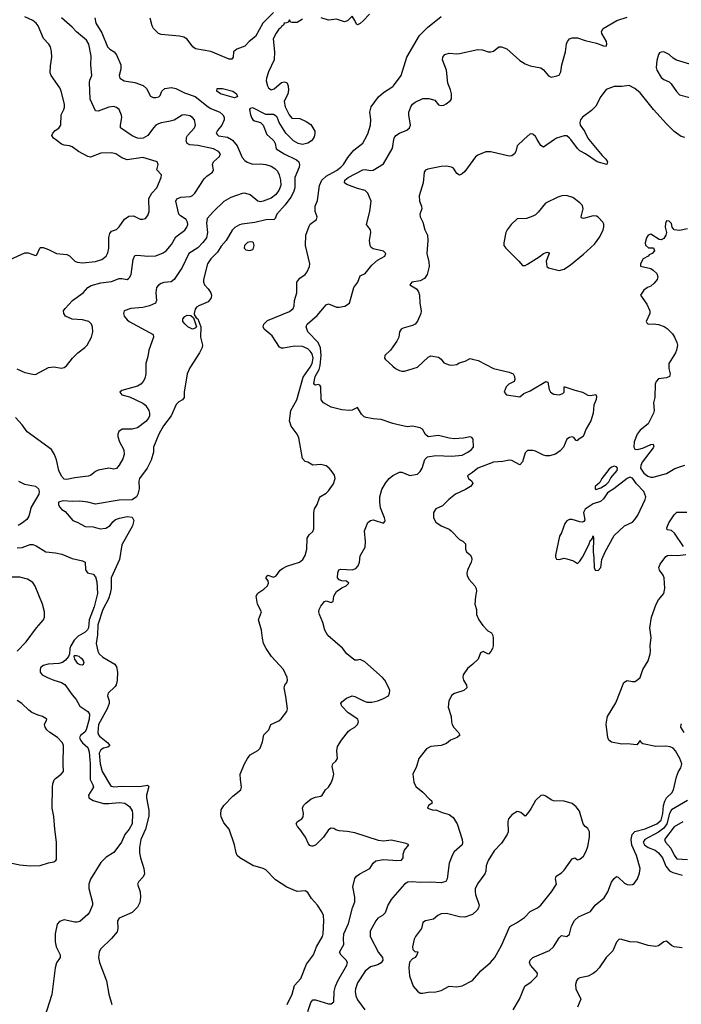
# Model space of a CAD drawing. Header units: inches. Extents: x 1384664 to 1536621, y 460766 to 646467.
# Tile 164 of 256: x 1447150 to 1452204, y 523392 to 530916. Entities that reach past the tile are written whole.
import ezdxf

# ---------------------------------------------------------------- set-up
doc = ezdxf.new("R2010")
doc.units = ezdxf.units.IN
doc.header["$MEASUREMENT"] = 0
for name, color, linetype in [('B4542', 7, 'Continuous'), ('B4543', 7, 'Continuous'), ('B4552', 7, 'Continuous'), ('B4553', 7, 'Continuous')]:
    doc.layers.add(name, color=color, linetype=linetype)

msp = doc.modelspace()

# ---------------------------------------------------------------- linework, layer by layer
at = {"layer": 'B4542', "color": 5}
for points, elevation in [([(1447077, 529083), (1447190, 529134), (1447213.9, 529133.9), (1447270, 529114.8), (1447282, 529118), (1447304, 529170), (1447310, 529174.8), (1447330, 529174), (1447370, 529160.5), (1447432, 529130), (1447510, 529122), (1447530, 529110.4), (1447570, 529071.8), (1447590, 529062.4), (1447630, 529059.2), (1447730, 529069.4), (1447777, 529083), (1447810.5, 529109.5), (1447824.4, 529135.6), (1447829.8, 529170.1), (1447830, 529251), (1447838.5, 529281.5), (1447850, 529300.3), (1447890, 529313.4), (1447910, 529332), (1447950, 529392.2), (1447984.4, 529415.6), (1448018.3, 529418.3), (1448070, 529393), (1448090, 529390.5), (1448110, 529398), (1448130, 529418.8), (1448138.7, 529450), (1448136.4, 529550), (1448158.7, 529590), (1448196.8, 529630), (1448229.7, 529710), (1448233.6, 529730), (1448198, 529770), (1448207.3, 529810), (1448201.2, 529830), (1448193.1, 529833.1), (1448090, 529863.1), (1447970, 529846.2), (1447930, 529861.1), (1447885.2, 529890), (1447850, 529897.7), (1447770, 529895.6), (1447690, 529866.3), (1447670, 529869.7), (1447598.4, 529910), (1447550, 529944.2), (1447530, 529952.4), (1447490, 529956.9), (1447470, 529966), (1447422.9, 530000)], 680), ([(1448768.4, 530000), (1448775.8, 529995.8), (1448810, 529952.4), (1448850, 529862.9), (1448870, 529840.5), (1448888.6, 529828.6), (1448930, 529812.1), (1448990, 529814.5), (1449030, 529809.1), (1449070, 529795.7), (1449098.9, 529778.9), (1449118.2, 529758.2), (1449130.9, 529730.9), (1449141.5, 529690), (1449143.6, 529650), (1449129.1, 529610.9), (1449102.9, 529577.1), (1449070, 529552.9), (1449010, 529528.5), (1448990, 529524.7), (1448970, 529529.2), (1448910, 529576.9), (1448870, 529590.2), (1448850, 529587.4), (1448762.8, 529557.2), (1448710, 529527), (1448629.8, 529450), (1448582.9, 529397.1), (1448578.1, 529361.9), (1448585.4, 529290), (1448575.7, 529250), (1448550, 529213.8), (1448510, 529173.7), (1448442, 529130), (1448390, 529023.2), (1448330, 528930.4), (1448306, 528914), (1448250, 528906.5), (1448230, 528899.6), (1448210, 528888.5), (1448195.4, 528870), (1448189, 528830), (1448194.8, 528770), (1448186.3, 528750), (1448142.7, 528730), (1448090, 528717.8), (1447999, 528710), (1447948.3, 528690), (1447943.1, 528670), (1447947.3, 528650), (1447970, 528623.5), (1447986, 528610), (1448169.4, 528510), (1448171.3, 528490), (1448137.3, 528390), (1448130, 528341), (1448113, 528290), (1448113.7, 528210), (1448105.2, 528174.8), (1448093, 528150), (1448075.6, 528130), (1448050, 528115.6), (1447930, 528081.6), (1447915.1, 528070), (1447930, 528049.6), (1447990, 528034.7), (1448090, 527986.8), (1448110, 527969.8), (1448135.8, 527930), (1448142.3, 527910), (1448142.2, 527890), (1448134, 527870), (1448114, 527846), (1448050, 527798), (1448010, 527787.1), (1447932.9, 527787.1), (1447908.2, 527770), (1447899.8, 527750), (1447898.5, 527730), (1447913.3, 527690), (1447945.7, 527630), (1447947.9, 527592.1), (1447938.6, 527561.4), (1447910, 527511.3), (1447890, 527487.3), (1447870, 527482), (1447830, 527488), (1447750, 527473), (1447730, 527463.1), (1447690, 527432.2), (1447673.2, 527426.8), (1447570, 527415.6), (1447510, 527402.4), (1447490, 527404.4), (1447470, 527427.7), (1447450, 527470.6), (1447431.5, 527551.5), (1447414.6, 527594.6), (1447391.7, 527631.7), (1447207.5, 527767.5), (1447170, 527821.1), (1447116.8, 527876.8)], 640), ([(1447127.5, 528247.5), (1447190, 528220.3), (1447250, 528206), (1447270, 528205.5), (1447370, 528258), (1447410, 528263), (1447470, 528253), (1447490, 528257.3), (1447507.8, 528272.2), (1447552.7, 528330), (1447594.5, 528370), (1447647.3, 528410), (1447665.1, 528430), (1447698.7, 528490), (1447707.8, 528530), (1447705.4, 528565.4), (1447698, 528590), (1447677.2, 528610), (1447630, 528623.1), (1447550, 528628.8), (1447500.7, 528650), (1447487.6, 528670), (1447485.6, 528690), (1447496.2, 528710), (1447552.8, 528770), (1447633.6, 528830), (1447671.5, 528870), (1447694.8, 528885.2), (1447770, 528906.4), (1447850, 528915.2), (1447910, 528937.3), (1447930, 528938.9), (1447970, 528930.4), (1447981.5, 528938.6), (1447990, 528945.5), (1448001.7, 528970), (1448016.9, 529083.1), (1448030, 529113.7), (1448050, 529117.6), (1448130, 529108), (1448190, 529111.7), (1448246.6, 529133.4), (1448270, 529150.3), (1448310, 529198.9), (1448343.5, 529256.5), (1448412, 529308), (1448427.1, 529330), (1448433.3, 529350), (1448431.9, 529370), (1448421.1, 529390), (1448377.8, 529417.8), (1448366.6, 529430), (1448342.8, 529530), (1448350, 529546), (1448380, 529560), (1448454.1, 529565.9), (1448470, 529573.1), (1448488.2, 529590), (1448559.8, 529700.2), (1448579.6, 529720.4), (1448621.6, 529750), (1448629.7, 529770), (1448622, 529810), (1448629.7, 529830), (1448675.4, 529870), (1448683.5, 529890), (1448669.6, 529910), (1448629.5, 529930), (1448510, 529953.7), (1448450, 529960.2), (1448430.5, 529970.5), (1448421.7, 529990), (1448422.9, 530000)], 660), ([(1449079.9, 530000), (1449091.1, 529990), (1449101.3, 529970), (1449109.2, 529930), (1449169.2, 529890), (1449265.2, 529845.2), (1449281.6, 529830), (1449288, 529810), (1449285.4, 529790), (1449252.1, 529710), (1449251.1, 529630), (1449242.5, 529597.5), (1449221, 529559), (1449178.7, 529501.3), (1449115.1, 529430), (1449102, 529398), (1449093.2, 529390), (1449030, 529386.2), (1448946.1, 529366.1), (1448847.7, 529352.3), (1448830, 529348.2), (1448792.9, 529327.1), (1448773, 529307), (1448728, 529230), (1448690, 529186.4), (1448660.1, 529139.9), (1448610, 529088.2), (1448585.7, 529050), (1448555.1, 528930), (1448555.1, 528910), (1448560.9, 528890), (1448590, 528859.3), (1448609.5, 528830), (1448615.1, 528810), (1448613, 528790), (1448590, 528760.4), (1448519, 528730), (1448501.7, 528718.3), (1448490, 528704.7), (1448482.7, 528670), (1448482.7, 528662.7), (1448498, 528638), (1448510, 528629), (1448534.7, 528570), (1448532.1, 528490), (1448546.6, 528430), (1448544.5, 528410), (1448524.1, 528370), (1448450, 528256.9), (1448429, 528210), (1448406.6, 528070), (1448407, 528030), (1448392.7, 528010), (1448364.7, 527995.3), (1448344, 527976), (1448307.2, 527890), (1448248.8, 527811.2), (1448212.2, 527750), (1448173.3, 527650), (1448171.6, 527610), (1448153.2, 527550), (1448122.5, 527490), (1448064.1, 527410), (1448060.6, 527390), (1448062.9, 527330), (1448052.4, 527290), (1448041.6, 527270), (1448010, 527247.9), (1447910, 527243.5), (1447730, 527212.8), (1447670.1, 527230.1), (1447610, 527237.3), (1447550, 527234.7), (1447481, 527239), (1447446.6, 527230), (1447447, 527210), (1447454.2, 527194.2), (1447472.7, 527172.7), (1447496.5, 527156.5), (1447555.3, 527090), (1447590, 527077), (1447650, 527044), (1447710, 527039.7), (1447765.2, 527025.2), (1447807.3, 527030), (1447840.2, 527050), (1447861.5, 527078.5), (1447882.9, 527097.1), (1447912.1, 527107.9), (1447970, 527118.7), (1448010, 527113.8), (1448023, 527090), (1448012.7, 527047.3), (1447930, 526902), (1447912.3, 526790), (1447849.5, 526650), (1447847.9, 526570), (1447842.3, 526530), (1447827.9, 526490), (1447786.1, 526410), (1447747.1, 526292.9), (1447744.4, 526215.6), (1447735.3, 526150), (1447746.7, 526090), (1447758.1, 526070), (1447785.1, 526045.1), (1447877.2, 525990), (1447888.2, 525970), (1447897.6, 525930), (1447893.7, 525866.3), (1447886.9, 525833.1), (1447880.1, 525819.9), (1447826.3, 525770), (1447821.7, 525750), (1447832.8, 525710), (1447832.5, 525690), (1447817.4, 525650), (1447752.7, 525530), (1447746.4, 525470), (1447752.7, 525450), (1447760.5, 525440.5), (1447823.8, 525390), (1447839.7, 525370), (1447822.5, 525357.5), (1447790, 525348.3), (1447770, 525336.8), (1447758, 525310), (1447764.2, 525230), (1447778.9, 525170), (1447844.7, 525064.7), (1447850, 525059.2), (1447870, 525054.6), (1447930, 525058.7), (1448063.9, 525056.1), (1448125.6, 525065.6), (1448136.3, 525056.3), (1448118.4, 524990), (1448117.4, 524970), (1448136.1, 524876.1), (1448135.3, 524830), (1448111.1, 524730), (1448075.4, 524650), (1448066, 524590), (1448065.9, 524550), (1448072, 524510), (1448099.3, 524430), (1448103.4, 524390), (1448094.2, 524365.8), (1448059.3, 524330), (1448050.7, 524310), (1448070.8, 524250.8), (1448073.7, 524210), (1448067.5, 524170), (1448050, 524135.2), (1448010, 524092.2), (1447909.7, 524050), (1447897.3, 524030), (1447900.5, 523970), (1447893.4, 523946.6), (1447850, 523893.4), (1447766.2, 523813.8), (1447757, 523790), (1447751.7, 523748.3), (1447758.7, 523710), (1447814, 523570), (1447829.8, 523470), (1447853.5, 523390)], 620), ([(1449192.4, 523390), (1449230.9, 523470), (1449250, 523534.5), (1449297.3, 523590), (1449340.5, 523699.5), (1449393.7, 523770), (1449418.4, 523830), (1449463.6, 523910), (1449469, 523930), (1449474, 524030), (1449470, 524071), (1449458, 524098), (1449423.8, 524150), (1449379.6, 524199.6), (1449350, 524247.3), (1449330, 524258), (1449270, 524254), (1449190, 524286), (1449102.8, 524342.8), (1449030, 524419.6), (1449010, 524430.2), (1448930, 524451.3), (1448830.4, 524510), (1448812, 524530), (1448803.1, 524550), (1448790.4, 524609.6), (1448750.4, 524730), (1448710, 524777.3), (1448690, 524824), (1448685.8, 524845.8), (1448690, 524878), (1448709.1, 524910), (1448778.6, 524981.4), (1448840.4, 525030), (1448845.3, 525050), (1448835.8, 525110), (1448834.9, 525150), (1448868.2, 525230), (1448890, 525269.3), (1448910, 525298), (1448968.1, 525331.9), (1448986.8, 525350), (1449003.5, 525396.5), (1449014, 525450), (1449052, 525488), (1449068.2, 525530), (1449130, 525558.7), (1449147.8, 525572.2), (1449190, 525629.4), (1449194.9, 525650), (1449184.1, 525744.1), (1449170.7, 525810), (1449174.8, 525830), (1449190.6, 525850), (1449195.5, 525870), (1449192.4, 525890), (1449164.9, 525950), (1449073.7, 526050), (1449032.6, 526110), (1449013.4, 526150), (1449003.6, 526190), (1448997.4, 526250), (1448974.3, 526330), (1448996.4, 526390), (1448965.3, 526450), (1448956.5, 526510), (1448970, 526533.7), (1449015.8, 526564.2), (1449042.4, 526590), (1449050.5, 526610), (1449048.1, 526628.1), (1449031, 526650), (1449044.7, 526670), (1449090, 526656.2), (1449110, 526665.1), (1449139.6, 526710), (1449156.9, 526723.1), (1449190, 526738.9), (1449288, 526770), (1449313.6, 526790), (1449330, 526820.9), (1449343.5, 526870), (1449345.8, 526954.2), (1449361.1, 526978.9), (1449390, 527005.2), (1449395.6, 527024.4), (1449396.8, 527150), (1449402.9, 527177.1), (1449421.7, 527210), (1449439, 527261), (1449447.7, 527272.2), (1449490, 527298), (1449510, 527316.9), (1449547.7, 527370), (1449560.3, 527410), (1449555.1, 527435.1), (1449530.2, 527470.2), (1449514, 527490), (1449490, 527506.5), (1449450, 527516.5), (1449390, 527510.6), (1449350, 527534.8), (1449330, 527541), (1449310, 527562.8), (1449281.3, 527721.3), (1449268.5, 527748.5), (1449224.9, 527810), (1449210.4, 527850), (1449221, 527930), (1449266.1, 528010), (1449316, 528184), (1449370, 528260.8), (1449385, 528290), (1449391.8, 528330), (1449383.2, 528363.2), (1449370, 528383.2), (1449350, 528400.7), (1449310, 528418.5), (1449250, 528420.3), (1449166.2, 528406.2), (1449150, 528406.4), (1449133.9, 528413.9), (1449079.5, 528499.5), (1449018.4, 528550), (1449010.2, 528570), (1449014.8, 528590), (1449041.9, 528618.1), (1449210, 528686.5), (1449237.7, 528710), (1449247.1, 528730), (1449249.3, 528770), (1449266.2, 528830), (1449266, 528910), (1449290, 528940.7), (1449330.4, 528970), (1449345.5, 528990), (1449364, 529030), (1449365.5, 529050), (1449334.3, 529190), (1449335.3, 529270), (1449360.9, 529339.1), (1449370, 529352.7), (1449416, 529390), (1449422.8, 529410), (1449407.7, 529450), (1449407, 529490), (1449425.1, 529534.9), (1449440.5, 529650), (1449458.3, 529690), (1449490, 529721.5), (1449570, 529764.7), (1449602.6, 529790), (1449622.7, 529810), (1449657.2, 529862.8), (1449702.2, 529917.8), (1449770, 529971.5), (1449785.6, 530000)], 620), ([(1449385.7, 530000), (1449378.3, 529990), (1449350, 529971.3), (1449310, 529961.7), (1449277.3, 529970), (1449241.6, 529990), (1449231.8, 530000)], 620), ([(1450000, 527831.5), (1449910, 527861.5), (1449850, 527866), (1449796.2, 527876.2), (1449782, 527882), (1449760.6, 527900.6), (1449730, 527953.4), (1449690, 527932.7), (1449670, 527928.4), (1449610, 527935.5), (1449530, 527955.3), (1449470, 527987.4), (1449454, 528010), (1449450, 528111), (1449442.4, 528122.4), (1449430, 528128.4), (1449410, 528122.4), (1449397.3, 528130), (1449395.9, 528135.9), (1449408.2, 528188.2), (1449436.4, 528243.6), (1449446.1, 528273.9), (1449453, 528350), (1449447.3, 528407.3), (1449428.7, 528448.7), (1449350.3, 528530), (1449338.2, 528570), (1449346, 528590), (1449423.4, 528656.6), (1449490, 528737), (1449510, 528743.6), (1449570, 528720.5), (1449590, 528718.3), (1449633.1, 528726.9), (1449670, 528749.3), (1449701.3, 528870), (1449732.4, 528910), (1449750, 528958), (1449790, 528977), (1449839, 529041), (1449882, 529078), (1449938, 529110), (1449947.7, 529130), (1449928.3, 529148.3), (1449850, 529163.8), (1449834.7, 529174.7), (1449827.2, 529190), (1449822.4, 529230), (1449831.8, 529290), (1449830.4, 529310.4), (1449798.8, 529350), (1449823.7, 529450), (1449834.4, 529530), (1449808.5, 529590), (1449790, 529610.3), (1449730, 529626), (1449650, 529657.6), (1449630.6, 529670), (1449634.4, 529690), (1449659.3, 529710), (1449770, 529769.7), (1449790, 529770.9), (1449830, 529762.6), (1449850, 529765.4), (1449930, 529815.4), (1449994, 529930), (1450000, 529946)], 640), ([(1450000, 528415.1), (1449982.8, 528390), (1449938.8, 528350), (1449936, 528330), (1449941.4, 528321.4), (1450000, 528268.8)], 660), ([(1447140.5, 527390), (1447187.2, 527367.2), (1447270, 527350.6), (1447292.6, 527330), (1447297.6, 527310), (1447295.4, 527290), (1447238.3, 527190), (1447218.8, 527121.2), (1447203.5, 527096.5), (1447172, 527070), (1447138.5, 527050)], 640), ([(1450000, 524642.8), (1449990, 524644.9), (1449930, 524639.5), (1449890, 524643.1), (1449710, 524701.5), (1449652, 524712), (1449590, 524716.5), (1449564.2, 524724.2), (1449550, 524734.8), (1449530, 524738.8), (1449510, 524726), (1449471.3, 524670), (1449410, 524607.2), (1449390, 524599.3), (1449380.4, 524600.4), (1449365.8, 524605.8), (1449357.1, 524617.1), (1449333, 524670), (1449290, 524731), (1449271, 524750), (1449261, 524770), (1449270.9, 524789.1), (1449304.7, 524810), (1449316.3, 524823.7), (1449318.8, 524850), (1449311, 524890), (1449318, 524910), (1449334.8, 524930), (1449377.4, 524962.6), (1449410, 524975.6), (1449450, 524982.9), (1449460.7, 524990), (1449484.9, 525030), (1449508.3, 525051.7), (1449530, 525085.2), (1449542.6, 525117.4), (1449548.4, 525150), (1449537.3, 525210), (1449541, 525230), (1449566, 525250), (1449578.8, 525270), (1449573.4, 525330), (1449578.5, 525361.5), (1449608.5, 525411.5), (1449662, 525478), (1449674, 525490), (1449710.6, 525510), (1449730.5, 525530), (1449738, 525550), (1449731.8, 525571.8), (1449660.2, 525620.2), (1449610.7, 525670), (1449602, 525690), (1449610, 525704), (1449646.8, 525730), (1449690, 525748), (1449710, 525744.7), (1449770, 525712.6), (1449801.6, 525701.6), (1449839.4, 525700.6), (1449884.7, 525710), (1449930, 525729.4), (1449966, 525750), (1449974.9, 525770), (1449976.4, 525790), (1449970.3, 525810.3), (1449938, 525870), (1449920.5, 525890), (1449786, 526010), (1449750, 526026), (1449730, 526021), (1449710, 526022.8), (1449690, 526036), (1449650, 526071), (1449614.6, 526114.6), (1449504, 526210), (1449480.7, 526250), (1449464.9, 526310), (1449440.7, 526370), (1449434.8, 526390), (1449438.8, 526410), (1449450, 526434), (1449478, 526470), (1449490, 526475.1), (1449530, 526461.2), (1449544.7, 526470), (1449550.3, 526510), (1449570, 526545.6), (1449610, 526574), (1449642.8, 526590), (1449664.7, 526610), (1449646, 526626), (1449610, 526627.3), (1449590, 526634.8), (1449577.3, 526650), (1449579.1, 526690), (1449588.5, 526711.5), (1449603.1, 526716.9), (1449690, 526712.2), (1449717.8, 526722.2), (1449736.5, 526743.5), (1449745.7, 526770), (1449750, 526818), (1449790, 526886), (1449792, 526928), (1449784.9, 527010), (1449810, 527072.7), (1449830, 527089.6), (1449850, 527093.3), (1449930, 527069.5), (1449938.8, 527081.2), (1449942, 527090), (1449937.1, 527110), (1449906, 527186), (1449900.2, 527230), (1449900.9, 527270), (1449915.1, 527324.9), (1449945.1, 527374.9), (1449973, 527410), (1450000, 527431.8)], 640), ([(1447130, 526879.3), (1447170, 526883.2), (1447230, 526905.8), (1447250, 526906.3), (1447276, 526896), (1447350, 526850.6), (1447423.1, 526843.1), (1447472.5, 526832.5), (1447550, 526798.4), (1447630, 526780.9), (1447649.3, 526769.3), (1447653.1, 526713.1), (1447667, 526690), (1447710, 526679.5), (1447730, 526659.3), (1447739.4, 526619.4), (1447744.1, 526530), (1447719.7, 526430), (1447680.3, 526330), (1447674.6, 526270), (1447667.7, 526252.3), (1447650, 526236.8), (1447595.9, 526204.1), (1447566, 526174), (1447539.7, 526130), (1447533, 526110), (1447529.6, 526070), (1447521.6, 526050), (1447499.1, 526020.9), (1447475.7, 526004.3), (1447450, 525996.5), (1447368.3, 525991.7), (1447330, 525981.1), (1447310, 525962.8), (1447305.1, 525950), (1447306, 525930), (1447322, 525910), (1447361.6, 525890), (1447410, 525867.8), (1447470, 525849.7), (1447495.3, 525835.3), (1447550, 525756.3), (1447580.7, 525720.7), (1447608.5, 525670), (1447669.8, 525630), (1447682.6, 525610), (1447681.3, 525570), (1447657.1, 525490), (1447647.5, 525472.5), (1447615.2, 525444.8), (1447607.8, 525430), (1447615, 525410), (1447630.7, 525390), (1447670, 525354.1), (1447681, 525321), (1447687.4, 525230), (1447688, 525110), (1447709.8, 525070), (1447712.5, 525050), (1447674.8, 524990), (1447678.7, 524970), (1447710.4, 524950.4), (1447790, 524927.4), (1447830, 524925.5), (1447910, 524934.6), (1447953.2, 524930), (1447990, 524904), (1448009.2, 524870), (1448012, 524850), (1448009.2, 524770), (1447985.6, 524730), (1447953.1, 524690), (1447928.3, 524630), (1447870, 524553), (1447810, 524516), (1447770, 524474.7), (1447690, 524347.2), (1447678, 524310), (1447677.4, 524277.4), (1447706.4, 524170), (1447705.1, 524150), (1447683.3, 524096.7), (1447670, 524078), (1447610, 524024.4), (1447590, 524018.3), (1447570, 524019.7), (1447490, 524038.2), (1447455.2, 524024.8), (1447436.8, 524003.2), (1447422, 523930), (1447419.8, 523870), (1447429.8, 523829.8), (1447459.5, 523770), (1447459.3, 523750), (1447431.8, 523708.2), (1447422, 523670), (1447394.5, 523465.5), (1447339.5, 523290)], 640), ([(1447131.8, 526090), (1447199.5, 526160.5), (1447279.6, 526270), (1447331.3, 526330), (1447339.7, 526350), (1447339.8, 526390), (1447324.8, 526450), (1447267.4, 526587.4), (1447250, 526614), (1447210, 526639.6), (1447150, 526656.9), (1447045.1, 526654.9)], 660), ([(1447090, 524470.3), (1447150, 524456.9), (1447230, 524450.3), (1447306.7, 524453.3), (1447370, 524473.4), (1447410, 524479.3), (1447426, 524490), (1447430, 524498), (1447431.7, 524630), (1447417.3, 524730), (1447410, 524828), (1447398, 524890), (1447399.9, 525050), (1447403.1, 525076.9), (1447414, 525106), (1447422.4, 525117.6), (1447466.6, 525150), (1447485.2, 525170), (1447481.2, 525230), (1447484.5, 525370), (1447477.4, 525390), (1447438.2, 525430), (1447379.2, 525470), (1447357.3, 525490), (1447343.5, 525510), (1447340.7, 525530), (1447355.9, 525564.1), (1447357, 525570), (1447350, 525575.6), (1447325.2, 525590), (1447290, 525600.4), (1447242.5, 525622.5), (1447219.2, 525639.2), (1447167.4, 525690), (1447130, 525714.2)], 660), ([(1449350, 523336.9), (1449375, 523405), (1449390, 523425.7), (1449410, 523425.6), (1449510, 523396.1), (1449530, 523395.4), (1449548.5, 523410), (1449551.8, 523490), (1449563, 523530), (1449580.1, 523570), (1449649.1, 523690), (1449653, 523710), (1449644.2, 523730), (1449606.2, 523766.2), (1449593.7, 523790), (1449626, 523850), (1449622.5, 523890), (1449626.4, 523930), (1449661.7, 524010), (1449691, 524129), (1449710, 524175.3), (1449710.3, 524209.7), (1449695.3, 524290), (1449710, 524352.3), (1449722.4, 524370), (1449748.4, 524390), (1449823.7, 524430), (1449850.3, 524470), (1449871.1, 524488.9), (1449930, 524498.2), (1450000, 524492.3)], 640), ([(1450000, 524207.3), (1449987.3, 524192.7), (1449965.2, 524154.8), (1449941.5, 524090), (1449921.1, 524070), (1449886, 524050), (1449869.4, 524030.5), (1449828.1, 523950), (1449827.1, 523910), (1449890, 523788.5), (1449921.7, 523750), (1449923.2, 523730), (1449910, 523707.7), (1449886.5, 523693.5), (1449830, 523678.2), (1449790, 523643.9), (1449730, 523556.3), (1449715, 523510), (1449713.4, 523490), (1449717.6, 523457.6), (1449730, 523426), (1449787.4, 523350)], 660)]:
    msp.add_lwpolyline(points, dxfattribs=dict(at, elevation=elevation))
for points, elevation in [([(1448910, 529218.7), (1448890, 529212.6), (1448866, 529190), (1448864.9, 529170), (1448877.6, 529157.6), (1448907.2, 529152.8), (1448930, 529160.7), (1448937, 529170), (1448940.7, 529190), (1448936.2, 529210), (1448930, 529215.6)], 620), ([(1448470, 528551.2), (1448435.1, 528570), (1448413.3, 528590), (1448397, 528610), (1448395.1, 528630), (1448411.4, 528648.6), (1448430, 528657), (1448456.4, 528656.4), (1448478, 528638), (1448500.7, 528570), (1448490, 528559.3)], 620), ([(1447584.1, 526055.9), (1447565.5, 526054.5), (1447562.8, 526050), (1447568, 526030), (1447590, 525998.8), (1447610, 525988), (1447630, 525986.8), (1447638, 525990), (1447642, 526010), (1447628.7, 526030), (1447616.2, 526036.2), (1447604, 526050)], 640)]:
    msp.add_lwpolyline(points, close=True, dxfattribs=dict(at, elevation=elevation))
at = {"layer": 'B4543', "color": 5}
for points, elevation in [([(1447422.9, 530000), (1447409, 530010), (1447395.3, 530030), (1447402, 530050), (1447421.2, 530070), (1447450, 530087.7), (1447463.6, 530110), (1447466, 530190), (1447486.6, 530230), (1447491.3, 530248.7), (1447491.3, 530270), (1447467.8, 530370), (1447456.6, 530396.6), (1447389.6, 530489.6), (1447381.6, 530510), (1447384.1, 530564.1), (1447396.1, 530630), (1447393, 530673), (1447384.5, 530710), (1447372, 530730), (1447331.3, 530771.3), (1447290, 530869.3), (1447275.1, 530890), (1447249.3, 530910), (1447190, 530938)], 680), ([(1448422.9, 530000), (1448424.7, 530015.3), (1448432.7, 530030), (1448486.4, 530090), (1448493.1, 530110), (1448486.3, 530150), (1448469.8, 530169.8), (1448450, 530182.6), (1448410, 530189.8), (1448390, 530187.1), (1448330, 530148.9), (1448290, 530137.1), (1448230, 530128.7), (1448210, 530119.8), (1448191, 530109), (1448170.9, 530089.1), (1448128.5, 530030), (1448093.4, 530010), (1448070, 530007.5), (1448050, 530011.1), (1448008.8, 530028.8), (1447920.7, 530090), (1447919.7, 530110), (1447929.6, 530169.6), (1447927.8, 530187.8), (1447910, 530229), (1447890, 530245.2), (1447870, 530252), (1447830, 530247.3), (1447750, 530217), (1447730, 530219.3), (1447687.4, 530310), (1447683.3, 530436.7), (1447685.8, 530454.2), (1447701.7, 530490), (1447692.5, 530570), (1447696.8, 530636.8), (1447678.2, 530730), (1447660.3, 530760.3), (1447582.7, 530822.7), (1447550, 530859.7), (1447469.8, 530930)], 660), ([(1447723.7, 530930), (1447731.9, 530890), (1447776.2, 530816.2), (1447820.3, 530710), (1447839.7, 530690), (1447871, 530671), (1447890, 530648.3), (1447921.8, 530570), (1447922.7, 530537.3), (1447910.7, 530490), (1447915.5, 530470), (1447947.9, 530447.9), (1448030, 530435.1), (1448092.7, 530412.7), (1448118.7, 530390), (1448150, 530332.8), (1448170, 530322.6), (1448190, 530320.3), (1448214, 530326), (1448223.2, 530336.8), (1448235.4, 530370), (1448259.5, 530390), (1448310, 530396.7), (1448343.5, 530390), (1448410, 530358.1), (1448490, 530329.3), (1448590, 530249.4), (1448610, 530237.1), (1448677.7, 530210), (1448702.7, 530190), (1448713.1, 530170), (1448712.8, 530150), (1448694.2, 530110), (1448660.4, 530070), (1448651.1, 530050), (1448658.2, 530038.2), (1448669.4, 530029.4), (1448737.8, 530017.8), (1448768.4, 530000)], 640), ([(1449088.2, 530970), (1449008.4, 530890), (1448950, 530788.4), (1448902, 530750), (1448870, 530714), (1448809.4, 530690), (1448783.7, 530670), (1448781.6, 530630), (1448770, 530613.4), (1448750, 530614.9), (1448610, 530673.2), (1448492.2, 530692.2), (1448472.3, 530710), (1448430, 530768.2), (1448402.6, 530782.6), (1448370, 530790.1), (1448230, 530803.2), (1448210, 530811), (1448172.1, 530850), (1448161.9, 530870), (1448146.8, 530926.8)], 640), ([(1449821.2, 530958.8), (1449773.8, 530906.2), (1449750, 530886), (1449730, 530878), (1449722, 530882), (1449710.8, 530910), (1449690, 530942), (1449653.2, 530906.8), (1449630, 530901), (1449570, 530921), (1449510, 530912), (1449452, 530930)], 620), ([(1449310, 530921), (1449270, 530894), (1449230, 530894), (1449218, 530898), (1449210, 530914), (1449202, 530898), (1449188.7, 530891.3), (1449170, 530890.8), (1449165.6, 530874.4), (1449150, 530864.7), (1449145.6, 530854.4), (1449130, 530842.8), (1449110, 530813.4), (1449087.1, 530770), (1449096.4, 530670), (1449093.6, 530610), (1449050, 530517.3), (1449035.1, 530470), (1449033.7, 530450), (1449043.9, 530410), (1449050, 530395.1), (1449070, 530379.6), (1449093.3, 530386.7), (1449150, 530435.1), (1449170, 530442.4), (1449190, 530436.2), (1449201.6, 530410), (1449202.7, 530377.3), (1449197.2, 530350), (1449169, 530290), (1449179, 530250), (1449209.3, 530189.3), (1449230, 530164), (1449290, 530160.7), (1449338.4, 530138.4), (1449374.9, 530114.9), (1449403.7, 530063.7), (1449405.7, 530045.7), (1449400.3, 530019.7), (1449385.7, 530000)], 620), ([(1449785.6, 530000), (1449810, 530044.7), (1449829.3, 530109.3), (1449833.3, 530153.3), (1449823.5, 530210), (1449834.8, 530250), (1449890, 530325.7), (1449930, 530359.7), (1450000, 530406.3)], 620), ([(1449231.8, 530000), (1449183, 530050), (1449131.3, 530130), (1449118, 530170), (1449110, 530178), (1449090, 530191), (1449030, 530191.3), (1448930, 530243.2), (1448910, 530238.7), (1448905, 530230), (1448912.2, 530190), (1448922.6, 530162.5), (1448930, 530152), (1448944.3, 530144.3), (1448990, 530129.8), (1449010.7, 530110.7), (1449037.8, 530037.8), (1449079.9, 530000)], 620)]:
    msp.add_lwpolyline(points, dxfattribs=dict(at, elevation=elevation))
at = {"layer": 'B4543', "color": 5, "elevation": 620}
msp.add_lwpolyline([(1448790, 530319.3), (1448684.5, 530350), (1448657, 530370), (1448659, 530390), (1448698, 530390), (1448778, 530370), (1448807.2, 530350), (1448813.2, 530330), (1448810, 530325.4)], close=True, dxfattribs=at)
at = {"layer": 'B4552', "color": 5}
for points, elevation in [([(1451002.1, 530000), (1450948.9, 529951.1), (1450940.5, 529910), (1450930.4, 529890), (1450910, 529876), (1450890, 529872.7), (1450750, 529905.1), (1450710, 529906), (1450650, 529879.7), (1450633, 529867), (1450550, 529757), (1450530, 529738), (1450510, 529729.2), (1450490, 529742), (1450462.7, 529782.7), (1450449.4, 529789.4), (1450410, 529796), (1450370, 529794), (1450266.7, 529773.3), (1450250, 529765.2), (1450239.1, 529750), (1450233, 529670), (1450201.7, 529570), (1450204.7, 529530), (1450219.6, 529490), (1450222, 529470), (1450207, 529430), (1450209, 529409), (1450230.5, 529369.5), (1450244, 529310), (1450266, 529270), (1450267.6, 529227.6), (1450259, 529130), (1450274.2, 529065.8), (1450277, 529030), (1450262, 528970), (1450241.7, 528938.3), (1450210, 528920.7), (1450146, 528910), (1450131.3, 528890), (1450179.9, 528859.9), (1450196.7, 528836.7), (1450204.9, 528810), (1450205.5, 528750), (1450217.3, 528690), (1450214, 528670), (1450188.7, 528611.3), (1450170.3, 528589.7), (1450150, 528578.4), (1450080.4, 528559.6), (1450062.8, 528550), (1450050.7, 528530), (1450044.9, 528490), (1450030, 528459), (1450000, 528415.1)], 660), ([(1450000, 529946), (1450001.5, 529950), (1450008.8, 530000)], 640), ([(1451235.9, 530000), (1451150, 529940.9), (1451130, 529954), (1451103.7, 530000)], 660), ([(1451497.5, 530000), (1451598.3, 529878.3), (1451628, 529850), (1451639.1, 529830), (1451634, 529810), (1451562, 529830), (1451471.9, 529891.9), (1451430, 529913.1), (1451410, 529931.1), (1451358.9, 530000)], 660), ([(1452250, 529318.4), (1452190, 529305.1), (1452149.4, 529309.4), (1452134, 529330), (1452130, 529358), (1452110, 529375.3), (1452090, 529378), (1452082, 529358), (1452081, 529330), (1452091, 529290), (1452086, 529270), (1452070, 529245.2), (1452050, 529234), (1452035.3, 529235.3), (1451970, 529278), (1451950, 529268.7), (1451938.8, 529250), (1451926.8, 529210), (1451930, 529194), (1451952.7, 529172.7), (1451991.6, 529171.6), (1451998, 529150), (1451982, 529130), (1451959.6, 529120.4), (1451950, 529109), (1451911.3, 529088.7), (1451892, 529050), (1451892.7, 529032.7), (1451970, 529014.9), (1451990, 529003.1), (1452017.6, 528977.6), (1452025.7, 528950), (1452020.3, 528930), (1451997.7, 528902.2), (1451970, 528879.3), (1451944.7, 528870), (1451918, 528850), (1451892, 528810), (1451941.3, 528741.3), (1451964, 528690), (1451964, 528670), (1451936.4, 528610), (1451939.8, 528599.8), (1451950, 528590.6), (1451990, 528593), (1452030, 528586.7), (1452071.8, 528571.8), (1452096.9, 528556.9), (1452135.9, 528515.9), (1452152.7, 528490), (1452170.8, 528450), (1452174, 528430), (1452168.4, 528390), (1452160.4, 528370), (1452107.6, 528290), (1452108.9, 528250), (1452118.4, 528210), (1452114, 528190), (1452090, 528178.4), (1452030, 528171.5), (1452013, 528150), (1452005.5, 528130), (1452002.8, 528030), (1451990.7, 527989.3), (1451996.3, 527930), (1451990.6, 527910), (1451952, 527828), (1451890, 527779.3), (1451867.7, 527750), (1451842.8, 527690), (1451842, 527650), (1451850, 527634), (1451872, 527632), (1451915.5, 527644.5), (1451970, 527670.8), (1451990, 527672), (1451993.4, 527653.4), (1451990, 527644), (1451906.1, 527533.9), (1451894.9, 527510), (1451892.7, 527490), (1451918.4, 527450), (1451947.6, 527427.6), (1451970, 527419.6), (1451990, 527421.1), (1452090, 527447.7), (1452154.8, 527485.3), (1452230, 527510.6)], 680), ([(1450000, 528268.8), (1450021, 528250), (1450050, 528234), (1450070, 528230.7), (1450090, 528230.8), (1450190, 528259.5), (1450270, 528337.1), (1450290, 528347.3), (1450350, 528337.3), (1450370, 528321), (1450390, 528294.8), (1450430, 528278.8), (1450450, 528276), (1450490, 528282), (1450506.3, 528293.7), (1450552.5, 528307.5), (1450590, 528326), (1450610, 528322.8), (1450652.5, 528312.5), (1450770, 528250.4), (1450890, 528223.8), (1450918.8, 528210), (1450930.7, 528190), (1450933.4, 528166.6), (1450926, 528150), (1450886.8, 528130), (1450865.5, 528110), (1450851, 528070), (1450868.5, 528048.5), (1450970, 528034.8), (1451001.5, 528058.6), (1451050, 528079.5), (1451170, 528151.3), (1451185.4, 528145.4), (1451195.5, 528090), (1451205.5, 528070), (1451230, 528053.4), (1451270, 528048.4), (1451299.6, 528060.4), (1451309.2, 528070), (1451308.7, 528110), (1451314, 528110), (1451390, 528084.9), (1451450, 528070.7), (1451490, 528047.3), (1451510, 528044.9), (1451550, 528051.3), (1451555.8, 528035.8), (1451554.7, 528014.7), (1451536.1, 527970), (1451530, 527908.7), (1451512, 527850), (1451476.5, 527790), (1451454.4, 527730), (1451413.7, 527706.3), (1451410, 527699), (1451401.2, 527701.2), (1451382.7, 527722.7), (1451370, 527729.2), (1451350, 527723.7), (1451330, 527709.3), (1451303.1, 527650), (1451279.5, 527620.5), (1451243.2, 527596.8), (1451197.3, 527582.7), (1451170, 527582), (1451150, 527588.7), (1451090, 527619.7), (1451070, 527624.4), (1451030, 527623.6), (1451010, 527606), (1450990, 527537.2), (1450970, 527515.6), (1450910, 527548.4), (1450890, 527550.9), (1450841, 527539), (1450770, 527533.7), (1450650.6, 527490), (1450610, 527455.1), (1450571.3, 527430), (1450578, 527410), (1450602.8, 527390), (1450610.5, 527370.5), (1450593, 527350), (1450554.7, 527325.3), (1450479.1, 527290), (1450428, 527250), (1450379.1, 527200.9), (1450330, 527177.6), (1450311.8, 527150), (1450310.4, 527110), (1450330, 527077.1), (1450370, 527048.5), (1450430, 527021.7), (1450446.4, 527010), (1450510, 526943.1), (1450534, 526930), (1450555.5, 526910), (1450556.3, 526870), (1450562.8, 526850), (1450590, 526826), (1450600.7, 526810), (1450604, 526790), (1450599.1, 526770), (1450570.4, 526710), (1450566.4, 526686.4), (1450568.4, 526668.4), (1450581.3, 526641.3), (1450627.3, 526590), (1450637.3, 526570), (1450640.7, 526550), (1450630.8, 526509.2), (1450627.3, 526450), (1450640.7, 526410), (1450640.4, 526370), (1450656.4, 526330), (1450687.1, 526287.1), (1450726.1, 526246.1), (1450754.8, 526230), (1450764.9, 526210), (1450767.7, 526190), (1450766.8, 526130), (1450762.8, 526110), (1450750, 526088.7), (1450730, 526068), (1450690, 526088.7), (1450670, 526078), (1450651.3, 526030), (1450611.3, 525990), (1450570, 525957.2), (1450537.3, 525910), (1450534, 525890), (1450539.1, 525870), (1450563, 525830), (1450564.9, 525810), (1450542.8, 525790), (1450472.2, 525767.8), (1450450, 525755.1), (1450427.4, 525710), (1450422.8, 525662.8), (1450446.8, 525590), (1450447.3, 525550), (1450453.4, 525530), (1450467.1, 525507.1), (1450502, 525470), (1450512.5, 525447.5), (1450491.3, 525430), (1450441, 525410), (1450410, 525385.2), (1450370, 525369.2), (1450290, 525360.9), (1450256.3, 525343.7), (1450198.8, 525270), (1450180.7, 525210), (1450154, 525150), (1450162, 525090), (1450176.1, 525056.1), (1450230, 525013.4), (1450279.9, 524959.9), (1450294.8, 524950), (1450302, 524930), (1450272, 524910), (1450266, 524890), (1450310, 524874.8), (1450330, 524878), (1450376.7, 524856.7), (1450430, 524843.1), (1450460, 524820), (1450492.1, 524772.1), (1450530.2, 524650), (1450532.4, 524627.6), (1450528.7, 524610), (1450470, 524557.7), (1450453.8, 524530), (1450431, 524470), (1450415.5, 524350), (1450406.4, 524330), (1450370, 524319), (1450290, 524326.2), (1450210, 524323.1), (1450150, 524327), (1450115.8, 524324.2), (1450101.3, 524318.7), (1450088.8, 524310), (1450000, 524207.3)], 660), ([(1450000, 527431.8), (1450004.5, 527435.5), (1450050, 527458), (1450070, 527459.3), (1450130, 527432.7), (1450190, 527442.9), (1450210, 527462.9), (1450224.6, 527490), (1450244.1, 527555.9), (1450264.7, 527575.3), (1450330, 527585.2), (1450450, 527580.4), (1450530, 527587.8), (1450573.6, 527610), (1450599.5, 527630), (1450616.5, 527650), (1450614, 527710), (1450604.4, 527724.4), (1450590, 527728.5), (1450541, 527719), (1450470, 527713.8), (1450430, 527718.4), (1450350, 527738.3), (1450270, 527728.2), (1450250, 527746.8), (1450227.5, 527787.5), (1450210, 527796), (1450150, 527810.5), (1450110, 527804.7), (1450030, 527821.6), (1450000, 527831.5)], 640), ([(1452221.6, 526890), (1452153, 526993), (1452130, 527012.7), (1452096.4, 527016.4), (1452094, 527034), (1452107.4, 527070), (1452150, 527133), (1452170, 527151.7), (1452246.9, 527153.1)], 660), ([(1450919.5, 523350), (1450968.4, 523430), (1451008.2, 523530), (1451056.8, 523563.2), (1451102.7, 523610), (1451106, 523630), (1451051.3, 523690), (1451044.8, 523710), (1451050, 523730.3), (1451070, 523750.2), (1451197, 523803), (1451226.9, 523830), (1451270, 523899.1), (1451290, 523916.3), (1451330, 523910.7), (1451350, 523926.8), (1451364.4, 523990), (1451388.2, 524031.8), (1451418.7, 524061.3), (1451510, 524101.6), (1451544.8, 524150), (1451613.5, 524206.5), (1451641.6, 524250), (1451670, 524325.5), (1451690, 524353), (1451710, 524367.3), (1451722.5, 524362.5), (1451770, 524318.4), (1451790, 524307.2), (1451810, 524303.7), (1451830, 524306.7), (1451844.9, 524315.1), (1451869.7, 524350.3), (1451884.9, 524395.1), (1451889.7, 524430), (1451860.7, 524530), (1451827.2, 524607.2), (1451820.3, 524650), (1451827.4, 524690), (1451848.5, 524711.5), (1451927.4, 524732.6), (1452016.2, 524770), (1452050, 524799.8), (1452063.1, 524850), (1452069, 524910), (1452077, 524943), (1452090.3, 524969.7), (1452131.2, 525008.8), (1452143.2, 525030), (1452167.6, 525130), (1452183.1, 525170), (1452200.8, 525199.2), (1452207.8, 525230), (1452192.7, 525270), (1452159.8, 525330), (1452142.4, 525350), (1452119.5, 525359.6), (1452085.6, 525365.6), (1452010, 525362.4), (1451910, 525381.2), (1451899, 525390), (1451890, 525408), (1451865.4, 525374.6), (1451790, 525383.1), (1451750, 525380.7), (1451670, 525396), (1451649.7, 525410), (1451643, 525430), (1451629.7, 525529.7), (1451631.5, 525550), (1451639.6, 525590), (1451704.4, 525695.6), (1451764.8, 525850), (1451790, 525866.5), (1451830, 525858.3), (1451850, 525859.6), (1451870, 525870.3), (1451889.7, 525890), (1451909.7, 525950), (1451950, 526015.5), (1451966.5, 526070), (1451968.2, 526090), (1451966.3, 526130), (1451974.6, 526194.6), (1451962.3, 526270), (1451975.1, 526350), (1452011, 526450), (1452030, 526483.8), (1452069.5, 526530), (1452078.7, 526570), (1452072.3, 526650), (1452064.7, 526670), (1452036.9, 526710), (1452033.3, 526730), (1452043.5, 526756.5), (1452085.6, 526814.4), (1452098.3, 526821.7), (1452130, 526825.3), (1452178.3, 526821.7), (1452238, 526830)], 660), ([(1452204.7, 525535.3), (1452199.3, 525530), (1452198, 525510), (1452224.4, 525470)], 640), ([(1452250, 524950.2), (1452130, 524878.5), (1452114.8, 524850), (1452092.2, 524770), (1452070, 524737), (1452030, 524707.7), (1451924.2, 524650), (1451912.6, 524630), (1451924, 524610), (1451950, 524590.4), (1452004, 524570), (1452028.9, 524550), (1452059.1, 524510), (1452086.4, 524446.4), (1452112.7, 524412.7), (1452138.6, 524398.6), (1452210, 524379.4)], 640), ([(1452215, 524785), (1452150, 524748.2), (1452076.2, 524650), (1452082.6, 524630), (1452124.7, 524584.7), (1452150, 524531.1), (1452170, 524503.5), (1452250, 524499.1)], 620), ([(1450000, 524492.3), (1450030.2, 524489.8), (1450065.8, 524494.2), (1450079.1, 524510), (1450080.5, 524539.5), (1450090.6, 524569.4), (1450122, 524610), (1450101, 524621), (1450000, 524642.8)], 640), ([(1452210, 523824.4), (1452150, 523830.4), (1452130, 523840.4), (1452090, 523874), (1452070, 523870.4), (1452030, 523839.1), (1452007, 523833), (1451950, 523842), (1451870, 523866), (1451810, 523868), (1451750, 523888.2), (1451729.4, 523890), (1451710, 523867.3), (1451679.6, 523800.4), (1451630, 523748.2), (1451575.3, 523670), (1451550, 523642.8), (1451530, 523626.7), (1451492.3, 523607.7), (1451430, 523595.3), (1451414.6, 523585.4), (1451402.3, 523570), (1451395.7, 523544.3), (1451398, 523510), (1451436.9, 523430), (1451411.6, 523370)], 640)]:
    msp.add_lwpolyline(points, dxfattribs=dict(at, elevation=elevation))
at = {"layer": 'B4552', "color": 5, "elevation": 680}
for points in [[(1451328.1, 529571.9), (1451290.5, 529569.5), (1451259.9, 529560.1), (1451167.1, 529512.9), (1451110, 529446), (1451090, 529426), (1451070, 529415.1), (1451022, 529398), (1450950, 529394.5), (1450904.9, 529350), (1450873.1, 529310), (1450864, 529290), (1450847, 529210), (1450848.7, 529190), (1450863, 529170), (1450964, 529070), (1450990, 529038.8), (1451010, 529038), (1451030, 529048.4), (1451117, 529103), (1451150, 529130.4), (1451179.1, 529139.1), (1451190, 529138), (1451193.4, 529130), (1451170.7, 529070), (1451176, 529030), (1451190, 529018.8), (1451270, 529000.5), (1451310, 529008.5), (1451357.8, 529042.2), (1451456.4, 529123.6), (1451540, 529200), (1451582.5, 529257.5), (1451608, 529310), (1451613.1, 529333.1), (1451612.9, 529352.9), (1451605.6, 529370), (1451570, 529407.6), (1451555.5, 529415.5), (1451530, 529416.8), (1451457.2, 529397.2), (1451442, 529402), (1451438.9, 529410), (1451454, 529470), (1451450, 529496), (1451430, 529517), (1451376.2, 529556.2)], [(1451690, 527504), (1451670, 527497.2), (1451650, 527479), (1451596, 527410), (1451581, 527379), (1451544.7, 527350), (1451544.7, 527330), (1451550, 527324.7), (1451590, 527338), (1451630, 527364.7), (1451650, 527384.7), (1451666, 527414), (1451713.2, 527470), (1451715.3, 527490), (1451710, 527498)], [(1451810, 527419.3), (1451790, 527409.3), (1451687.3, 527330), (1451640.3, 527299.7), (1451610, 527255.3), (1451586, 527234), (1451530, 527216), (1451470, 527175.1), (1451458, 527150), (1451466, 527094), (1451458.5, 527081.5), (1451450, 527077.2), (1451430, 527079.5), (1451370, 527095.8), (1451350, 527096.3), (1451330, 527087.6), (1451313.6, 527066.4), (1451290, 526994), (1451273.4, 526970), (1451243.6, 526823.6), (1451242, 526810), (1451250, 526794), (1451270, 526791.3), (1451310, 526801), (1451330, 526797.3), (1451379.5, 526779.5), (1451410, 526761), (1451430, 526778.8), (1451449.4, 526810), (1451497, 526903), (1451510, 526938), (1451518, 526942), (1451525.2, 526954.8), (1451530, 526972), (1451534, 526954), (1451530.5, 526850.5), (1451536.8, 526803.2), (1451538.8, 526730), (1451546, 526710), (1451570, 526707.3), (1451588.7, 526730), (1451596, 526790), (1451622.9, 526850), (1451690, 526974.8), (1451770, 527047.3), (1451830, 527077.1), (1451850, 527095.5), (1451871.5, 527130), (1451926.9, 527250), (1451932.1, 527270), (1451918, 527310), (1451862.7, 527370), (1451830, 527413.2)], [(1451150, 524988.7), (1451131.6, 524988.4), (1451090, 524948.7), (1451054.4, 524885.6), (1451030, 524849), (1451010, 524828.7), (1450978, 524858), (1450963.1, 524863.1), (1450950, 524864), (1450910, 524839.3), (1450883.8, 524810), (1450879.3, 524790), (1450882, 524710), (1450874, 524690), (1450830, 524623.7), (1450775.1, 524564.9), (1450728.2, 524490), (1450712.7, 524450), (1450710.4, 524410), (1450703.8, 524390), (1450648, 524312), (1450630, 524274), (1450628, 524252), (1450632.3, 524230), (1450658.7, 524150), (1450655.8, 524130), (1450643.7, 524110), (1450610, 524079.1), (1450550, 524058.8), (1450510, 524060.7), (1450410, 524085.7), (1450370, 524083.6), (1450342.8, 524070), (1450310, 524042.7), (1450250.7, 524029.3), (1450230, 524018), (1450218.8, 523970), (1450174, 523910), (1450164, 523890), (1450151.3, 523831.3), (1450152, 523810), (1450170, 523792), (1450190, 523794), (1450190.8, 523790), (1450184.7, 523770), (1450171, 523750), (1450150, 523739), (1450127.5, 523712.5), (1450122.8, 523670), (1450128.7, 523608.7), (1450154.8, 523530), (1450190, 523491), (1450210, 523478), (1450230, 523476), (1450270, 523484.9), (1450330, 523487.7), (1450370, 523496.3), (1450430, 523530.4), (1450490, 523524.9), (1450530, 523532.4), (1450610, 523573.4), (1450672.9, 523647.1), (1450746.6, 523710), (1450779.5, 523750), (1450830, 523840.7), (1450893.1, 523986.9), (1450945.6, 524014.4), (1451005.7, 524054.3), (1451050, 524101.6), (1451106.6, 524130), (1451129.6, 524150), (1451212.3, 524250), (1451249.3, 524310), (1451243.7, 524350), (1451249.2, 524370), (1451290, 524397), (1451310, 524416.4), (1451370, 524504), (1451390, 524511.3), (1451410, 524496), (1451430, 524501), (1451455.6, 524524.4), (1451477.5, 524562.5), (1451490, 524598), (1451502.4, 524670), (1451502.9, 524710), (1451490, 524736), (1451469.6, 524749.6), (1451455.1, 524770), (1451426.6, 524866.6), (1451400.1, 524900.1), (1451370, 524926), (1451310, 524944.5), (1451226.8, 524946.8), (1451210, 524953.2), (1451170, 524982)]]:
    msp.add_lwpolyline(points, close=True, dxfattribs=at)
at = {"layer": 'B4553', "color": 5}
for points, elevation in [([(1450000, 530406.3), (1450005.5, 530410), (1450064, 530490), (1450107.1, 530630), (1450203.9, 530796.1), (1450264.5, 530855.5), (1450370, 530939.4)], 620), ([(1450008.8, 530000), (1450010.2, 530009.8), (1450023.1, 530030), (1450050.2, 530049.8), (1450108.2, 530071.8), (1450127, 530090), (1450134.6, 530110), (1450121.3, 530190), (1450122.6, 530210), (1450136.9, 530250), (1450150.3, 530270), (1450170, 530286.9), (1450230, 530313), (1450275.1, 530315.1), (1450320.9, 530300.9), (1450350, 530265.2), (1450370, 530259.3), (1450390, 530262.7), (1450408.1, 530271.9), (1450440.5, 530299.5), (1450448, 530312), (1450448.4, 530350), (1450441.3, 530381.3), (1450419.5, 530430), (1450410.3, 530530.3), (1450380.7, 530610), (1450381, 530630), (1450398, 530650), (1450430, 530659.5), (1450490, 530654.5), (1450510, 530657), (1450649.4, 530689.4), (1450685.6, 530685.6), (1450729.3, 530669.3), (1450750, 530669.3), (1450770, 530676), (1450810, 530709.3), (1450830, 530709.5), (1450870, 530693), (1450970, 530604.7), (1451010, 530579.7), (1451050, 530563.6), (1451130, 530549.3), (1451150, 530533.2), (1451190, 530486.6), (1451210, 530477), (1451252.8, 530487.2), (1451270, 530493.2), (1451283.1, 530516.9), (1451292.2, 530570), (1451320.2, 530670), (1451327.2, 530732.8), (1451333.6, 530750), (1451350.9, 530769.1), (1451370, 530777.7), (1451410, 530778.3), (1451470, 530756.5), (1451555.7, 530735.7), (1451610, 530715.4), (1451630, 530713.2), (1451636, 530730), (1451631.3, 530750), (1451597.4, 530810), (1451594.4, 530825.6), (1451606.7, 530850), (1451710.3, 530910), (1451790, 530934.7)], 640), ([(1452270, 530576.2), (1452167.2, 530607.2), (1452142, 530622), (1452110, 530649.6), (1452070, 530669.3), (1452050, 530668.7), (1452038, 530662), (1452030.6, 530649.4), (1452016.7, 530603.3), (1452013, 530550), (1452018, 530530), (1452050, 530474), (1452070, 530458), (1452110, 530440.5), (1452127.1, 530427.1), (1452166.4, 530366.4), (1452190, 530342.4), (1452270, 530320.4)], 660), ([(1452230, 530016.2), (1452203.8, 530023.8), (1452150, 530061.3), (1452090, 530119.7), (1451992.3, 530230), (1451890, 530357.4), (1451850, 530391.5), (1451806.4, 530413.6), (1451750, 530405.6), (1451690, 530405.1), (1451630, 530382.7), (1451590.4, 530330), (1451550, 530256), (1451518.5, 530221.4), (1451450, 530171.8), (1451434, 530150), (1451428.1, 530130), (1451430.3, 530110), (1451463.4, 530063.4), (1451489.6, 530009.6), (1451497.5, 530000)], 660), ([(1451103.7, 530000), (1451090, 530024), (1451070, 530041.2), (1451050, 530044), (1451002.1, 530000)], 660), ([(1451358.9, 530000), (1451350.8, 530010.8), (1451330, 530027.6), (1451310, 530029.8), (1451250, 530009.7), (1451235.9, 530000)], 660)]:
    msp.add_lwpolyline(points, dxfattribs=dict(at, elevation=elevation))

doc.saveas('drawing.dxf')
